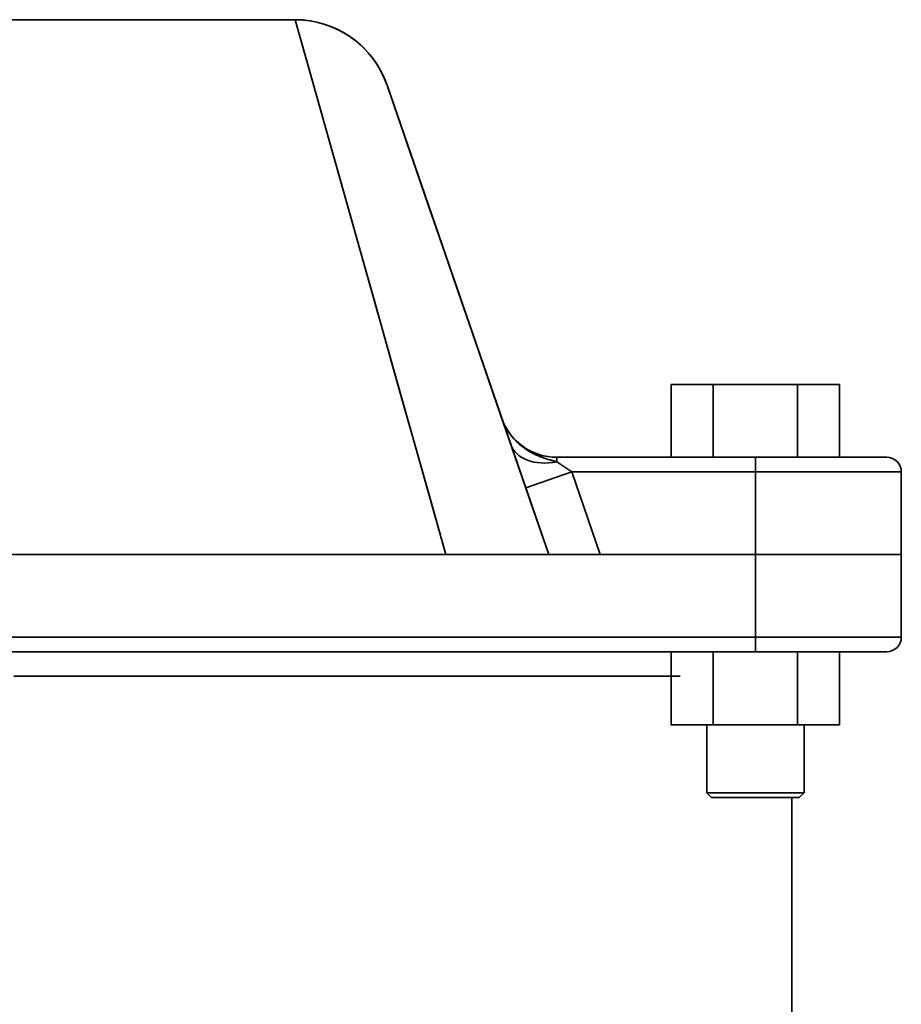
# Model space of a CAD drawing. Header units: inches. Extents: x 4301 to 6879, y 356 to 3146.
# Tile 12 of 16: x 5617 to 5798, y 2944 to 3146. Entities that reach past the tile are written whole.
import ezdxf

# ---------------------------------------------------------------- set-up
doc = ezdxf.new("R2010")
doc.units = ezdxf.units.IN
doc.header["$MEASUREMENT"] = 0

msp = doc.modelspace()

# ---------------------------------------------------------------- linework, layer by layer
at = {"color": 7, "lineweight": 35}
for p, q in [((5673.27, 3146.45), (5557.55, 3146.45)), ((5673.27, 3146.45), (5557.55, 3146.45)), ((5673.27, 3146.45), (5704.26, 3036.45)), ((5725.41, 3036.45), (5692.18, 3132.96)), ((5767.91, 3056.45), (5727.08, 3056.45)), ((5727.08, 3056.45), (5767.91, 3056.45)), ((5730.13, 3053.45), (5767.91, 3053.45)), ((5767.91, 3053.45), (5730.13, 3053.45)), ((5767.91, 3053.45), (5797.91, 3053.45)), ((5797.91, 3053.45), (5767.91, 3053.45)), ((5724.71, 3036.45), (5462.91, 3036.45)), ((5526.56, 3036.45), (5704.26, 3036.45)), ((5704.26, 3036.45), (5526.56, 3036.45)), ((5617.84, 3036.45), (5704.26, 3036.45)), ((5617.92, 3036.45), (5704.26, 3036.45)), ((5767.91, 3036.45), (5725.24, 3036.45)), ((5725.24, 3036.45), (5767.91, 3036.45)), ((5735.98, 3036.45), (5767.91, 3036.45)), ((5767.91, 3036.45), (5735.98, 3036.45)), ((5767.91, 3036.45), (5797.91, 3036.45)), ((5797.91, 3036.45), (5767.91, 3036.45)), ((5462.91, 3019.45), (5767.91, 3019.45)), ((5767.91, 3019.45), (5462.91, 3019.45)), ((5767.91, 3019.45), (5797.91, 3019.45)), ((5797.91, 3019.45), (5767.91, 3019.45)), ((5462.91, 3016.45), (5767.91, 3016.45)), ((5462.91, 3016.45), (5767.91, 3016.45)), ((5480.23, 3016.45), (5750.59, 3016.45)), ((5752.43, 3011.45), (5615.41, 3011.45)), ((5750.59, 3011.45), (5615.41, 3011.45)), ((5777.91, 3001.45), (5757.91, 3001.45)), ((5777.91, 2987.45), (5757.91, 2987.45)), ((5757.91, 2987.45), (5777.91, 2987.45)), ((5775.41, 2458.58), (5775.41, 2986.45))]:
    msp.add_line(p, q, dxfattribs=at)
at = {"color": 7, "lineweight": 35, "ltscale": 0.057409}
msp.add_line((5673.89, 3144.24), (5673.27, 3146.45), dxfattribs=at)
at = {"color": 7, "lineweight": 35, "ltscale": 0.169089}
msp.add_line((5675.72, 3137.73), (5673.89, 3144.24), dxfattribs=at)
at = {"color": 7, "lineweight": 35, "ltscale": 0.271919}
msp.add_line((5678.67, 3127.26), (5675.72, 3137.73), dxfattribs=at)
at = {"color": 7, "lineweight": 35, "ltscale": 0.013152}
msp.add_line((5692.35, 3132.47), (5692.18, 3132.96), dxfattribs=at)
at = {"color": 7, "lineweight": 35, "ltscale": 0.000823}
msp.add_line((5692.36, 3132.43), (5692.35, 3132.47), dxfattribs=at)
at = {"color": 7, "lineweight": 35, "ltscale": 0.039254}
msp.add_line((5692.86, 3130.98), (5692.35, 3132.47), dxfattribs=at)
at = {"color": 7, "lineweight": 35, "ltscale": 0.001591}
msp.add_line((5692.88, 3130.92), (5692.86, 3130.98), dxfattribs=at)
at = {"color": 7, "lineweight": 35, "ltscale": 0.064762}
msp.add_line((5693.7, 3128.53), (5692.86, 3130.98), dxfattribs=at)
at = {"color": 7, "lineweight": 35, "ltscale": 0.361398}
msp.add_line((5682.59, 3113.35), (5678.67, 3127.26), dxfattribs=at)
at = {"color": 7, "lineweight": 35, "ltscale": 0.002379}
msp.add_line((5693.73, 3128.44), (5693.7, 3128.53), dxfattribs=at)
at = {"color": 7, "lineweight": 35, "ltscale": 0.089324}
msp.add_line((5694.87, 3125.15), (5693.7, 3128.53), dxfattribs=at)
at = {"color": 7, "lineweight": 35, "ltscale": 0.001546}
msp.add_line((5694.89, 3125.09), (5694.87, 3125.15), dxfattribs=at)
at = {"color": 7, "lineweight": 35, "ltscale": 0.112617}
msp.add_line((5696.33, 3120.89), (5694.87, 3125.15), dxfattribs=at)
at = {"color": 7, "lineweight": 35, "ltscale": 0.001911}
msp.add_line((5696.36, 3120.82), (5696.33, 3120.89), dxfattribs=at)
at = {"color": 7, "lineweight": 35, "ltscale": 0.134356}
msp.add_line((5698.08, 3115.81), (5696.33, 3120.89), dxfattribs=at)
at = {"color": 7, "lineweight": 35, "ltscale": 0.003395}
msp.add_line((5698.13, 3115.68), (5698.08, 3115.81), dxfattribs=at)
at = {"color": 7, "lineweight": 35, "ltscale": 0.154331}
msp.add_line((5700.09, 3109.98), (5698.08, 3115.81), dxfattribs=at)
at = {"color": 7, "lineweight": 35, "ltscale": 0.434612}
msp.add_line((5687.31, 3096.61), (5682.59, 3113.35), dxfattribs=at)
at = {"color": 7, "lineweight": 35, "ltscale": 0.003828}
msp.add_line((5700.14, 3109.83), (5700.09, 3109.98), dxfattribs=at)
at = {"color": 7, "lineweight": 35, "ltscale": 0.17237}
msp.add_line((5702.34, 3103.46), (5700.09, 3109.98), dxfattribs=at)
at = {"color": 7, "lineweight": 35, "ltscale": 0.018836}
msp.add_line((5702.55, 3102.85), (5702.3, 3103.56), dxfattribs=at)
at = {"color": 7, "lineweight": 35, "ltscale": 0.188356}
msp.add_line((5704.79, 3096.33), (5702.34, 3103.46), dxfattribs=at)
at = {"color": 7, "lineweight": 35, "ltscale": 0.239231}
msp.add_line((5689.9, 3087.4), (5687.31, 3096.61), dxfattribs=at)
at = {"color": 7, "lineweight": 35, "ltscale": 0.020044}
msp.add_line((5704.83, 3096.22), (5704.57, 3096.98), dxfattribs=at)
at = {"color": 7, "lineweight": 35, "ltscale": 0.20221}
msp.add_line((5707.42, 3088.68), (5704.79, 3096.33), dxfattribs=at)
at = {"color": 7, "lineweight": 35, "ltscale": 0.02107}
msp.add_line((5707.46, 3088.57), (5707.19, 3089.36), dxfattribs=at)
at = {"color": 7, "lineweight": 35, "ltscale": 0.213886}
msp.add_line((5710.21, 3080.6), (5707.42, 3088.68), dxfattribs=at)
at = {"color": 7, "lineweight": 35, "ltscale": 0.250803}
msp.add_line((5692.62, 3077.75), (5689.9, 3087.4), dxfattribs=at)
at = {"color": 7, "lineweight": 35, "ltscale": 0.021732}
msp.add_line((5710.25, 3080.47), (5709.97, 3081.3), dxfattribs=at)
at = {"color": 7, "lineweight": 35, "ltscale": 0.223357}
msp.add_line((5713.12, 3072.15), (5710.21, 3080.6), dxfattribs=at)
at = {"color": 7, "lineweight": 35, "ltscale": 0.260055}
msp.add_line((5695.44, 3067.73), (5692.62, 3077.75), dxfattribs=at)
at = {"color": 7, "lineweight": 35, "ltscale": 0.017081}
msp.add_line((5713.3, 3071.62), (5713.07, 3072.27), dxfattribs=at)
at = {"color": 7, "lineweight": 35, "ltscale": 0.230615}
msp.add_line((5716.12, 3063.43), (5713.12, 3072.15), dxfattribs=at)
at = {"color": 7, "lineweight": 35, "ltscale": 0.216505}
for p, q in [((5750.59, 3071.45), (5759.25, 3071.45)), ((5759.25, 3071.45), (5750.59, 3071.45)), ((5776.57, 3071.45), (5785.23, 3071.45)), ((5785.23, 3071.45), (5776.57, 3071.45)), ((5759.25, 3016.45), (5750.59, 3016.45)), ((5759.25, 3016.45), (5750.59, 3016.45)), ((5785.23, 3016.45), (5776.57, 3016.45)), ((5785.23, 3016.45), (5776.57, 3016.45)), ((5759.25, 3001.45), (5750.59, 3001.45)), ((5750.59, 3001.45), (5759.25, 3001.45)), ((5785.23, 3001.45), (5776.57, 3001.45)), ((5776.57, 3001.45), (5785.23, 3001.45))]:
    msp.add_line(p, q, dxfattribs=at)
at = {"color": 7, "lineweight": 35, "ltscale": 0.375}
for p, q in [((5750.59, 3071.45), (5750.59, 3056.45)), ((5750.59, 3056.45), (5750.59, 3071.45)), ((5759.25, 3056.45), (5759.25, 3071.45)), ((5759.25, 3071.45), (5759.25, 3056.45)), ((5776.57, 3056.45), (5776.57, 3071.45)), ((5776.57, 3071.45), (5776.57, 3056.45)), ((5785.23, 3056.45), (5785.23, 3071.45)), ((5785.23, 3071.45), (5785.23, 3056.45)), ((5785.23, 3056.45), (5785.23, 3071.45)), ((5785.23, 3071.45), (5785.23, 3056.45)), ((5750.59, 3001.45), (5750.59, 3016.45)), ((5750.59, 3016.45), (5750.59, 3001.45)), ((5759.25, 3016.45), (5759.25, 3001.45)), ((5759.25, 3001.45), (5759.25, 3016.45)), ((5776.57, 3016.45), (5776.57, 3001.45)), ((5776.57, 3001.45), (5776.57, 3016.45)), ((5785.23, 3016.45), (5785.23, 3001.45)), ((5785.23, 3001.45), (5785.23, 3016.45)), ((5785.23, 3016.45), (5785.23, 3001.45)), ((5785.23, 3001.45), (5785.23, 3016.45))]:
    msp.add_line(p, q, dxfattribs=at)
at = {"color": 7, "lineweight": 35, "ltscale": 0.433014}
for p, q in [((5759.25, 3071.45), (5776.57, 3071.45)), ((5776.57, 3071.45), (5759.25, 3071.45)), ((5776.57, 3016.45), (5759.25, 3016.45)), ((5776.57, 3016.45), (5759.25, 3016.45)), ((5776.57, 3001.45), (5759.25, 3001.45)), ((5759.25, 3001.45), (5776.57, 3001.45))]:
    msp.add_line(p, q, dxfattribs=at)
at = {"color": 7, "lineweight": 35, "ltscale": 0.266998}
msp.add_line((5698.34, 3057.45), (5695.44, 3067.73), dxfattribs=at)
at = {"color": 7, "lineweight": 35, "ltscale": 0.235651}
msp.add_line((5719.19, 3054.51), (5716.12, 3063.43), dxfattribs=at)
at = {"color": 7, "lineweight": 35, "ltscale": 0.271615}
msp.add_line((5701.28, 3047), (5698.34, 3057.45), dxfattribs=at)
at = {"color": 7, "lineweight": 35, "ltscale": 0.023901}
msp.add_line((5727.08, 3056.45), (5727.08, 3055.5), dxfattribs=at)
msp.add_line((5727.08, 3056.45), (5727.08, 3055.5), dxfattribs=at)
at = {"color": 7, "lineweight": 35, "ltscale": 0.35}
for p, q in [((5781.91, 3056.45), (5767.91, 3056.45)), ((5757.91, 3001.45), (5757.91, 2987.45)), ((5757.91, 2987.45), (5757.91, 3001.45)), ((5777.91, 2987.45), (5777.91, 3001.45)), ((5777.91, 2987.45), (5777.91, 3001.45)), ((5777.91, 2987.45), (5777.91, 3001.45)), ((5777.91, 2987.45), (5777.91, 3001.45))]:
    msp.add_line(p, q, dxfattribs=at)
at = {"color": 7, "lineweight": 35, "ltscale": 0.075}
for p, q in [((5767.91, 3053.45), (5767.91, 3056.45)), ((5767.91, 3056.45), (5767.91, 3053.45)), ((5767.91, 3016.45), (5767.91, 3019.45)), ((5767.91, 3019.45), (5767.91, 3016.45))]:
    msp.add_line(p, q, dxfattribs=at)
at = {"color": 7, "lineweight": 35, "ltscale": 0.053242}
msp.add_line((5770.04, 3056.45), (5767.91, 3056.45), dxfattribs=at)
at = {"color": 7, "lineweight": 35, "ltscale": 0.123666}
msp.add_line((5767.91, 3056.45), (5772.85, 3056.45), dxfattribs=at)
at = {"color": 7, "lineweight": 35, "ltscale": 0.216507}
msp.add_line((5767.91, 3056.45), (5776.57, 3056.45), dxfattribs=at)
msp.add_line((5767.91, 3056.45), (5776.57, 3056.45), dxfattribs=at)
at = {"color": 7, "lineweight": 35, "ltscale": 0.25}
for p, q in [((5777.91, 3056.45), (5767.91, 3056.45)), ((5730.13, 3053.45), (5720.68, 3050.2)), ((5720.68, 3050.2), (5730.13, 3053.45))]:
    msp.add_line(p, q, dxfattribs=at)
at = {"color": 7, "lineweight": 35, "ltscale": 0.026485}
msp.add_line((5771.1, 3056.45), (5770.04, 3056.45), dxfattribs=at)
at = {"color": 7, "lineweight": 35, "ltscale": 0.128178}
msp.add_line((5776.22, 3056.45), (5771.1, 3056.45), dxfattribs=at)
at = {"color": 7, "lineweight": 35, "ltscale": 0.117126}
msp.add_line((5772.85, 3056.45), (5777.54, 3056.45), dxfattribs=at)
at = {"color": 7, "lineweight": 35, "ltscale": 0.061563}
msp.add_line((5778.69, 3056.45), (5776.22, 3056.45), dxfattribs=at)
at = {"color": 7, "lineweight": 35, "ltscale": 0.134349}
msp.add_line((5777.54, 3056.45), (5782.91, 3056.45), dxfattribs=at)
at = {"color": 7, "lineweight": 35, "ltscale": 0.066191}
msp.add_line((5781.33, 3056.45), (5778.69, 3056.45), dxfattribs=at)
at = {"color": 7, "lineweight": 35, "ltscale": 0.041731}
msp.add_line((5783, 3056.45), (5781.33, 3056.45), dxfattribs=at)
at = {"color": 7, "lineweight": 35, "ltscale": 0.102156}
msp.add_line((5782.91, 3056.45), (5787, 3056.45), dxfattribs=at)
at = {"color": 7, "lineweight": 35, "ltscale": 0.035054}
msp.add_line((5784.41, 3056.45), (5783, 3056.45), dxfattribs=at)
at = {"color": 7, "lineweight": 35, "ltscale": 0.033301}
msp.add_line((5785.74, 3056.45), (5784.41, 3056.45), dxfattribs=at)
at = {"color": 7, "lineweight": 35, "ltscale": 0.031552}
msp.add_line((5787, 3056.45), (5785.74, 3056.45), dxfattribs=at)
at = {"color": 7, "lineweight": 35, "ltscale": 0.197702}
for p, q in [((5794.91, 3056.45), (5787, 3056.45)), ((5787, 3016.45), (5794.91, 3016.45)), ((5794.91, 3016.45), (5787, 3016.45))]:
    msp.add_line(p, q, dxfattribs=at)
at = {"color": 7, "lineweight": 35, "ltscale": 0.044484}
msp.add_line((5787, 3056.45), (5788.78, 3056.45), dxfattribs=at)
at = {"color": 7, "lineweight": 35, "ltscale": 0.039461}
msp.add_line((5788.78, 3056.45), (5790.36, 3056.45), dxfattribs=at)
at = {"color": 7, "lineweight": 35, "ltscale": 0.034055}
msp.add_line((5790.36, 3056.45), (5791.72, 3056.45), dxfattribs=at)
at = {"color": 7, "lineweight": 35, "ltscale": 0.028322}
msp.add_line((5791.72, 3056.45), (5792.85, 3056.45), dxfattribs=at)
at = {"color": 7, "lineweight": 35, "ltscale": 0.022316}
msp.add_line((5792.85, 3056.45), (5793.75, 3056.45), dxfattribs=at)
at = {"color": 7, "lineweight": 35, "ltscale": 0.016095}
msp.add_line((5793.75, 3056.45), (5794.39, 3056.45), dxfattribs=at)
at = {"color": 7, "lineweight": 35, "ltscale": 0.00972}
msp.add_line((5794.39, 3056.45), (5794.78, 3056.45), dxfattribs=at)
at = {"color": 7, "lineweight": 35, "ltscale": 0.00325}
msp.add_line((5794.78, 3056.45), (5794.91, 3056.45), dxfattribs=at)
at = {"color": 7, "lineweight": 35, "ltscale": 0.012049}
msp.add_line((5719.35, 3054.06), (5719.19, 3054.51), dxfattribs=at)
at = {"color": 7, "lineweight": 35, "ltscale": 0.238475}
msp.add_line((5722.29, 3045.49), (5719.19, 3054.51), dxfattribs=at)
at = {"color": 7, "lineweight": 35, "ltscale": 0.091782}
msp.add_line((5727.08, 3055.5), (5730.13, 3053.45), dxfattribs=at)
at = {"color": 7, "lineweight": 35, "ltscale": 0.04301}
msp.add_line((5727.08, 3055.5), (5728.51, 3054.54), dxfattribs=at)
at = {"color": 7, "lineweight": 35, "ltscale": 0.024039}
msp.add_line((5728.51, 3054.54), (5729.31, 3054), dxfattribs=at)
at = {"color": 7, "lineweight": 35, "ltscale": 0.024733}
msp.add_line((5729.31, 3054), (5730.13, 3053.45), dxfattribs=at)
at = {"color": 7, "lineweight": 35, "ltscale": 0.449489}
msp.add_line((5730.13, 3053.45), (5735.98, 3036.45), dxfattribs=at)
msp.add_line((5730.13, 3053.45), (5735.98, 3036.45), dxfattribs=at)
at = {"color": 7, "lineweight": 35, "ltscale": 0.425}
for p, q in [((5767.91, 3036.45), (5767.91, 3053.45)), ((5767.91, 3036.45), (5767.91, 3053.45)), ((5797.91, 3036.45), (5797.91, 3053.45)), ((5797.91, 3053.45), (5797.91, 3036.45)), ((5797.91, 3036.45), (5797.91, 3053.45)), ((5767.91, 3019.45), (5767.91, 3036.45)), ((5767.91, 3036.45), (5767.91, 3019.45)), ((5797.91, 3036.45), (5797.91, 3019.45)), ((5797.91, 3036.45), (5797.91, 3019.45)), ((5797.91, 3019.45), (5797.91, 3036.45))]:
    msp.add_line(p, q, dxfattribs=at)
at = {"color": 7, "lineweight": 35, "ltscale": 0.273917}
msp.add_line((5704.26, 3036.45), (5701.28, 3047), dxfattribs=at)
at = {"color": 7, "lineweight": 35, "ltscale": 0.004241}
msp.add_line((5722.25, 3045.63), (5722.3, 3045.47), dxfattribs=at)
at = {"color": 7, "lineweight": 35, "ltscale": 0.239094}
msp.add_line((5725.41, 3036.45), (5722.29, 3045.49), dxfattribs=at)
at = {"color": 7, "lineweight": 35, "ltscale": 0.230383}
msp.add_line((5695.04, 3036.45), (5704.26, 3036.45), dxfattribs=at)
at = {"color": 7, "lineweight": 35, "ltscale": 0.050871}
for p, q in [((5704.26, 3036.45), (5706.29, 3036.45)), ((5706.29, 3036.45), (5704.26, 3036.45))]:
    msp.add_line(p, q, dxfattribs=at)
at = {"color": 7, "lineweight": 35, "ltscale": 0.144002}
msp.add_line((5705.9, 3036.45), (5711.66, 3036.45), dxfattribs=at)
at = {"color": 7, "lineweight": 35, "ltscale": 0.470323}
msp.add_line((5705.9, 3036.45), (5724.71, 3036.45), dxfattribs=at)
at = {"color": 7, "lineweight": 35, "ltscale": 0.050281}
msp.add_line((5706.29, 3036.45), (5708.3, 3036.45), dxfattribs=at)
at = {"color": 7, "lineweight": 35, "ltscale": 0.050279}
msp.add_line((5708.3, 3036.45), (5706.29, 3036.45), dxfattribs=at)
at = {"color": 7, "lineweight": 35, "ltscale": 0.097658}
msp.add_line((5708.3, 3036.45), (5712.21, 3036.45), dxfattribs=at)
at = {"color": 7, "lineweight": 35, "ltscale": 0.049626}
msp.add_line((5710.29, 3036.45), (5708.3, 3036.45), dxfattribs=at)
at = {"color": 7, "lineweight": 35, "ltscale": 0.048032}
msp.add_line((5712.21, 3036.45), (5710.29, 3036.45), dxfattribs=at)
at = {"color": 7, "lineweight": 35, "ltscale": 0.025792}
msp.add_line((5712.69, 3036.45), (5711.66, 3036.45), dxfattribs=at)
at = {"color": 7, "lineweight": 35, "ltscale": 0.090321}
msp.add_line((5712.21, 3036.45), (5715.82, 3036.45), dxfattribs=at)
at = {"color": 7, "lineweight": 35, "ltscale": 0.046124}
msp.add_line((5714.05, 3036.45), (5712.21, 3036.45), dxfattribs=at)
at = {"color": 7, "lineweight": 35, "ltscale": 0.0248}
msp.add_line((5713.68, 3036.45), (5712.69, 3036.45), dxfattribs=at)
at = {"color": 7, "lineweight": 35, "ltscale": 0.022856}
msp.add_line((5714.6, 3036.45), (5713.68, 3036.45), dxfattribs=at)
at = {"color": 7, "lineweight": 35, "ltscale": 0.044202}
msp.add_line((5715.82, 3036.45), (5714.05, 3036.45), dxfattribs=at)
at = {"color": 7, "lineweight": 35, "ltscale": 0.020033}
msp.add_line((5715.4, 3036.45), (5714.6, 3036.45), dxfattribs=at)
at = {"color": 7, "lineweight": 35, "ltscale": 0.080286}
msp.add_line((5715.82, 3036.45), (5719.03, 3036.45), dxfattribs=at)
at = {"color": 7, "lineweight": 35, "ltscale": 0.04178}
msp.add_line((5717.49, 3036.45), (5715.82, 3036.45), dxfattribs=at)
at = {"color": 7, "lineweight": 35, "ltscale": 0.001317}
msp.add_line((5716.39, 3036.45), (5716.44, 3036.45), dxfattribs=at)
at = {"color": 7, "lineweight": 35, "ltscale": 0.001494}
msp.add_line((5716.54, 3036.45), (5716.49, 3036.45), dxfattribs=at)
at = {"color": 7, "lineweight": 35, "ltscale": 0.002754}
msp.add_line((5716.65, 3036.45), (5716.54, 3036.45), dxfattribs=at)
at = {"color": 7, "lineweight": 35, "ltscale": 0.001524}
msp.add_line((5716.62, 3036.45), (5716.69, 3036.45), dxfattribs=at)
at = {"color": 7, "lineweight": 35, "ltscale": 0.006563}
msp.add_line((5716.69, 3036.45), (5716.95, 3036.45), dxfattribs=at)
at = {"color": 7, "lineweight": 35, "ltscale": 0.038504}
msp.add_line((5719.03, 3036.45), (5717.49, 3036.45), dxfattribs=at)
at = {"color": 7, "lineweight": 35, "ltscale": 0.066891}
msp.add_line((5719.03, 3036.45), (5721.71, 3036.45), dxfattribs=at)
at = {"color": 7, "lineweight": 35, "ltscale": 0.035204}
msp.add_line((5720.44, 3036.45), (5719.03, 3036.45), dxfattribs=at)
at = {"color": 7, "lineweight": 35, "ltscale": 0.031683}
msp.add_line((5721.71, 3036.45), (5720.44, 3036.45), dxfattribs=at)
at = {"color": 7, "lineweight": 35, "ltscale": 0.050247}
msp.add_line((5721.71, 3036.45), (5723.72, 3036.45), dxfattribs=at)
at = {"color": 7, "lineweight": 35, "ltscale": 0.02735}
msp.add_line((5722.8, 3036.45), (5721.71, 3036.45), dxfattribs=at)
at = {"color": 7, "lineweight": 35, "ltscale": 0.022897}
msp.add_line((5723.72, 3036.45), (5722.8, 3036.45), dxfattribs=at)
at = {"color": 7, "lineweight": 35, "ltscale": 0.031528}
msp.add_line((5723.72, 3036.45), (5724.98, 3036.45), dxfattribs=at)
at = {"color": 7, "lineweight": 35, "ltscale": 0.018317}
msp.add_line((5724.45, 3036.45), (5723.72, 3036.45), dxfattribs=at)
at = {"color": 7, "lineweight": 35, "ltscale": 0.013222}
msp.add_line((5724.98, 3036.45), (5724.45, 3036.45), dxfattribs=at)
at = {"color": 7, "lineweight": 35, "ltscale": 0.010745}
msp.add_line((5724.98, 3036.45), (5725.41, 3036.45), dxfattribs=at)
at = {"color": 7, "lineweight": 35, "ltscale": 0.008006}
msp.add_line((5725.3, 3036.45), (5724.98, 3036.45), dxfattribs=at)
at = {"color": 7, "lineweight": 35, "ltscale": 0.002713}
msp.add_line((5725.41, 3036.45), (5725.3, 3036.45), dxfattribs=at)
at = {"color": 7, "lineweight": 35, "ltscale": 0.005081}
msp.add_line((5725.61, 3036.45), (5725.41, 3036.45), dxfattribs=at)
msp.add_line((5725.61, 3036.45), (5725.41, 3036.45), dxfattribs=at)
at = {"color": 7, "lineweight": 35, "ltscale": 0.015045}
msp.add_line((5726.21, 3036.45), (5725.61, 3036.45), dxfattribs=at)
msp.add_line((5726.21, 3036.45), (5725.61, 3036.45), dxfattribs=at)
at = {"color": 7, "lineweight": 35, "ltscale": 0.024434}
msp.add_line((5727.19, 3036.45), (5726.21, 3036.45), dxfattribs=at)
msp.add_line((5727.19, 3036.45), (5726.21, 3036.45), dxfattribs=at)
at = {"color": 7, "lineweight": 35, "ltscale": 0.032883}
msp.add_line((5728.51, 3036.45), (5727.19, 3036.45), dxfattribs=at)
msp.add_line((5728.51, 3036.45), (5727.19, 3036.45), dxfattribs=at)
at = {"color": 7, "lineweight": 35, "ltscale": 0.040067}
msp.add_line((5730.11, 3036.45), (5728.51, 3036.45), dxfattribs=at)
msp.add_line((5730.11, 3036.45), (5728.51, 3036.45), dxfattribs=at)
at = {"color": 7, "lineweight": 35, "ltscale": 0.045712}
msp.add_line((5731.94, 3036.45), (5730.11, 3036.45), dxfattribs=at)
msp.add_line((5731.94, 3036.45), (5730.11, 3036.45), dxfattribs=at)
at = {"color": 7, "lineweight": 35, "ltscale": 0.0496}
msp.add_line((5733.92, 3036.45), (5731.94, 3036.45), dxfattribs=at)
msp.add_line((5733.92, 3036.45), (5731.94, 3036.45), dxfattribs=at)
at = {"color": 7, "lineweight": 35, "ltscale": 0.025667}
msp.add_line((5734.95, 3036.45), (5733.92, 3036.45), dxfattribs=at)
at = {"color": 7, "lineweight": 35, "ltscale": 0.051584}
msp.add_line((5735.98, 3036.45), (5733.92, 3036.45), dxfattribs=at)
at = {"color": 7, "lineweight": 35, "ltscale": 0.025917}
msp.add_line((5735.98, 3036.45), (5734.95, 3036.45), dxfattribs=at)
at = {"color": 7, "lineweight": 35, "ltscale": 0.073514}
msp.add_line((5770.85, 3036.45), (5767.91, 3036.45), dxfattribs=at)
at = {"color": 7, "lineweight": 35, "ltscale": 0.146318}
msp.add_line((5767.91, 3036.45), (5773.76, 3036.45), dxfattribs=at)
at = {"color": 7, "lineweight": 35, "ltscale": 0.072804}
msp.add_line((5773.76, 3036.45), (5770.85, 3036.45), dxfattribs=at)
at = {"color": 7, "lineweight": 35, "ltscale": 0.071396}
msp.add_line((5776.62, 3036.45), (5773.76, 3036.45), dxfattribs=at)
at = {"color": 7, "lineweight": 35, "ltscale": 0.140694}
msp.add_line((5773.76, 3036.45), (5779.39, 3036.45), dxfattribs=at)
at = {"color": 7, "lineweight": 35, "ltscale": 0.069298}
msp.add_line((5779.39, 3036.45), (5776.62, 3036.45), dxfattribs=at)
at = {"color": 7, "lineweight": 35, "ltscale": 0.066536}
msp.add_line((5782.05, 3036.45), (5779.39, 3036.45), dxfattribs=at)
at = {"color": 7, "lineweight": 35, "ltscale": 0.129666}
msp.add_line((5779.39, 3036.45), (5784.58, 3036.45), dxfattribs=at)
at = {"color": 7, "lineweight": 35, "ltscale": 0.06313}
msp.add_line((5784.58, 3036.45), (5782.05, 3036.45), dxfattribs=at)
at = {"color": 7, "lineweight": 35, "ltscale": 0.059117}
msp.add_line((5786.94, 3036.45), (5784.58, 3036.45), dxfattribs=at)
at = {"color": 7, "lineweight": 35, "ltscale": 0.113652}
msp.add_line((5784.58, 3036.45), (5789.12, 3036.45), dxfattribs=at)
at = {"color": 7, "lineweight": 35, "ltscale": 0.054535}
msp.add_line((5789.12, 3036.45), (5786.94, 3036.45), dxfattribs=at)
at = {"color": 7, "lineweight": 35, "ltscale": 0.049428}
msp.add_line((5791.1, 3036.45), (5789.12, 3036.45), dxfattribs=at)
at = {"color": 7, "lineweight": 35, "ltscale": 0.093272}
msp.add_line((5789.12, 3036.45), (5792.85, 3036.45), dxfattribs=at)
at = {"color": 7, "lineweight": 35, "ltscale": 0.043845}
msp.add_line((5792.85, 3036.45), (5791.1, 3036.45), dxfattribs=at)
at = {"color": 7, "lineweight": 35, "ltscale": 0.037839}
msp.add_line((5794.37, 3036.45), (5792.85, 3036.45), dxfattribs=at)
at = {"color": 7, "lineweight": 35, "ltscale": 0.069307}
msp.add_line((5792.85, 3036.45), (5795.62, 3036.45), dxfattribs=at)
at = {"color": 7, "lineweight": 35, "ltscale": 0.031468}
msp.add_line((5795.62, 3036.45), (5794.37, 3036.45), dxfattribs=at)
at = {"color": 7, "lineweight": 35, "ltscale": 0.024796}
msp.add_line((5796.62, 3036.45), (5795.62, 3036.45), dxfattribs=at)
at = {"color": 7, "lineweight": 35, "ltscale": 0.04268}
msp.add_line((5795.62, 3036.45), (5797.33, 3036.45), dxfattribs=at)
at = {"color": 7, "lineweight": 35, "ltscale": 0.017885}
msp.add_line((5797.33, 3036.45), (5796.62, 3036.45), dxfattribs=at)
at = {"color": 7, "lineweight": 35, "ltscale": 0.010799}
msp.add_line((5797.76, 3036.45), (5797.33, 3036.45), dxfattribs=at)
at = {"color": 7, "lineweight": 35, "ltscale": 0.01441}
msp.add_line((5797.33, 3036.45), (5797.91, 3036.45), dxfattribs=at)
at = {"color": 7, "lineweight": 35, "ltscale": 0.003612}
msp.add_line((5797.91, 3036.45), (5797.76, 3036.45), dxfattribs=at)
at = {"color": 7, "lineweight": 35, "ltscale": 0.477298}
msp.add_line((5767.91, 3016.45), (5787, 3016.45), dxfattribs=at)
at = {"color": 7, "lineweight": 35, "ltscale": 0.123482}
msp.add_line((5767.91, 3016.45), (5772.85, 3016.45), dxfattribs=at)
at = {"color": 7, "lineweight": 35, "ltscale": 0.103802}
msp.add_line((5772.85, 3016.45), (5777, 3016.45), dxfattribs=at)
at = {"color": 7, "lineweight": 35, "ltscale": 0.077776}
msp.add_line((5777, 3016.45), (5780.11, 3016.45), dxfattribs=at)
at = {"color": 7, "lineweight": 35, "ltscale": 0.044286}
msp.add_line((5787, 3016.45), (5785.23, 3016.45), dxfattribs=at)
at = {"color": 7, "lineweight": 35, "ltscale": 0.086412}
msp.add_line((5787, 3016.45), (5790.46, 3016.45), dxfattribs=at)
at = {"color": 7, "lineweight": 35, "ltscale": 0.063274}
msp.add_line((5790.46, 3016.45), (5792.99, 3016.45), dxfattribs=at)
at = {"color": 7, "lineweight": 35, "ltscale": 0.036186}
msp.add_line((5792.99, 3016.45), (5794.44, 3016.45), dxfattribs=at)
at = {"color": 7, "lineweight": 35, "ltscale": 0.183012}
for p, q in [((5757.91, 3001.45), (5750.59, 3001.45)), ((5785.23, 3001.45), (5777.91, 3001.45))]:
    msp.add_line(p, q, dxfattribs=at)
at = {"color": 7, "lineweight": 35, "ltscale": 0.183018}
msp.add_line((5785.23, 3001.45), (5777.91, 3001.45), dxfattribs=at)
at = {"color": 7, "lineweight": 35, "ltscale": 0.183017}
msp.add_line((5777.91, 3001.45), (5785.23, 3001.45), dxfattribs=at)
at = {"color": 7, "lineweight": 35, "ltscale": 0.035355}
for p, q in [((5758.91, 2986.45), (5757.91, 2987.45)), ((5757.91, 2987.45), (5758.91, 2986.45)), ((5777.91, 2987.45), (5776.91, 2986.45)), ((5776.91, 2986.45), (5777.91, 2987.45)), ((5777.91, 2987.45), (5776.91, 2986.45)), ((5776.91, 2986.45), (5777.91, 2987.45))]:
    msp.add_line(p, q, dxfattribs=at)
at = {"color": 7, "lineweight": 35, "ltscale": 0.45}
for p, q in [((5776.91, 2986.45), (5758.91, 2986.45)), ((5758.91, 2986.45), (5776.91, 2986.45))]:
    msp.add_line(p, q, dxfattribs=at)
at = {"color": 7, "lineweight": 35, "ltscale": 0.004323}
for p, q in [((5759.08, 2986.45), (5758.91, 2986.45)), ((5776.91, 2986.45), (5776.74, 2986.45))]:
    msp.add_line(p, q, dxfattribs=at)
at = {"color": 7, "lineweight": 35, "ltscale": 0.012804}
for p, q in [((5759.59, 2986.45), (5759.08, 2986.45)), ((5776.74, 2986.45), (5776.22, 2986.45))]:
    msp.add_line(p, q, dxfattribs=at)
at = {"color": 7, "lineweight": 35, "ltscale": 0.020793}
for p, q in [((5760.43, 2986.45), (5759.59, 2986.45)), ((5776.22, 2986.45), (5775.39, 2986.45))]:
    msp.add_line(p, q, dxfattribs=at)
at = {"color": 7, "lineweight": 35, "ltscale": 0.027982}
for p, q in [((5761.54, 2986.45), (5760.43, 2986.45)), ((5775.39, 2986.45), (5774.27, 2986.45))]:
    msp.add_line(p, q, dxfattribs=at)
at = {"color": 7, "lineweight": 35, "ltscale": 0.034096}
for p, q in [((5762.91, 2986.45), (5761.54, 2986.45)), ((5774.27, 2986.45), (5772.91, 2986.45))]:
    msp.add_line(p, q, dxfattribs=at)
at = {"color": 7, "lineweight": 35, "ltscale": 0.038899}
for p, q in [((5764.46, 2986.45), (5762.91, 2986.45)), ((5772.91, 2986.45), (5771.35, 2986.45))]:
    msp.add_line(p, q, dxfattribs=at)
at = {"color": 7, "lineweight": 35, "ltscale": 0.042209}
for p, q in [((5766.15, 2986.45), (5764.46, 2986.45)), ((5771.35, 2986.45), (5769.66, 2986.45))]:
    msp.add_line(p, q, dxfattribs=at)
at = {"color": 7, "lineweight": 35, "ltscale": 0.043895}
for p, q in [((5767.91, 2986.45), (5766.15, 2986.45)), ((5769.66, 2986.45), (5767.91, 2986.45))]:
    msp.add_line(p, q, dxfattribs=at)
at = {"color": 7, "lineweight": 35, "ltscale": 0.0375}
for p, q in [((5776.91, 2986.45), (5775.41, 2986.45)), ((5775.41, 2986.45), (5776.91, 2986.45))]:
    msp.add_line(p, q, dxfattribs=at)
at = {"color": 7, "lineweight": 35}
for points in [[(5715.78, 3064.43), (5715.88, 3064.14), (5716, 3063.85), (5716.12, 3063.56), (5716.25, 3063.27), (5716.39, 3062.99), (5716.53, 3062.72), (5716.68, 3062.44), (5716.84, 3062.17), (5717, 3061.91), (5717.18, 3061.65), (5717.35, 3061.39), (5717.53, 3061.14), (5717.72, 3060.89), (5717.92, 3060.65), (5718.12, 3060.41), (5718.33, 3060.18), (5718.53, 3059.95), (5718.75, 3059.74), (5718.97, 3059.52), (5719.19, 3059.31), (5719.42, 3059.11), (5719.65, 3058.91), (5719.89, 3058.72), (5720.13, 3058.54), (5720.35, 3058.37), (5720.58, 3058.21), (5720.81, 3058.06), (5721.04, 3057.91), (5721.28, 3057.76), (5721.47, 3057.64), (5721.67, 3057.53), (5721.87, 3057.42), (5722.02, 3057.34), (5722.18, 3057.26), (5722.33, 3057.18), (5722.49, 3057.11), (5722.8, 3056.96), (5723.11, 3056.82), (5723.43, 3056.69), (5723.74, 3056.56), (5723.93, 3056.49), (5724.12, 3056.42), (5724.33, 3056.35), (5724.53, 3056.28), (5724.92, 3056.15), (5725.3, 3056.03), (5725.55, 3055.95), (5726.04, 3055.81), (5726.52, 3055.67), (5726.75, 3055.6), (5727.08, 3055.5)], [(5724.13, 3056.42), (5723.95, 3056.48), (5723.77, 3056.55), (5723.53, 3056.64), (5723.28, 3056.75), (5723.04, 3056.85), (5722.75, 3056.98), (5722.46, 3057.12), (5722.17, 3057.26), (5721.88, 3057.41), (5721.59, 3057.58), (5721.44, 3057.66), (5721.3, 3057.75), (5721.1, 3057.87), (5720.91, 3057.99), (5720.71, 3058.12)], [(5727.08, 3055.5), (5726.87, 3055.56), (5726.66, 3055.63), (5726.21, 3055.76), (5725.72, 3055.9)]]:
    msp.add_lwpolyline(points, dxfattribs=at)
for centre, radius, start, end in [((5673.27, 3126.45), 20, 21.8184, 90), ((5673.27, 3126.45), 20, 19, 90), ((5673.27, 3126.45), 20, 19.0003, 89.9998), ((5727.55, 3068.62), 12.5, 199.2183, 208.5924), ((5727.08, 3068.45), 12, 199.5656, 269.9999), ((5727.08, 3068.45), 12, 199.575, 270), ((5727.64, 3068.66), 12.59, 208.599, 218.0759), ((5727.83, 3068.82), 12.84, 218.0874, 228.0694), ((5728.15, 3069.18), 13.32, 228.0779, 236.0731), ((5733.52, 3082.77), 27.97, 250.3842, 253.8159), ((5794.91, 3053.45), 3, 0, 90), ((5794.91, 3053.45), 3, 0, 90), ((5794.91, 3053.45), 3, 0.0009, 89.9996), ((5794.91, 3019.45), 3, 270, 0), ((5794.91, 3019.45), 3, 270, 0), ((5794.91, 3019.45), 3, 270, 0)]:
    msp.add_arc(centre, radius, start, end, dxfattribs=at)
for ratio in [0.660635, 0.660636]:
    msp.add_ellipse((5727.08, 3062.31), major_axis=(9.46, 3.26), ratio=ratio, start_param=3.141584, end_param=4.488692, dxfattribs=at)

doc.saveas('drawing.dxf')
